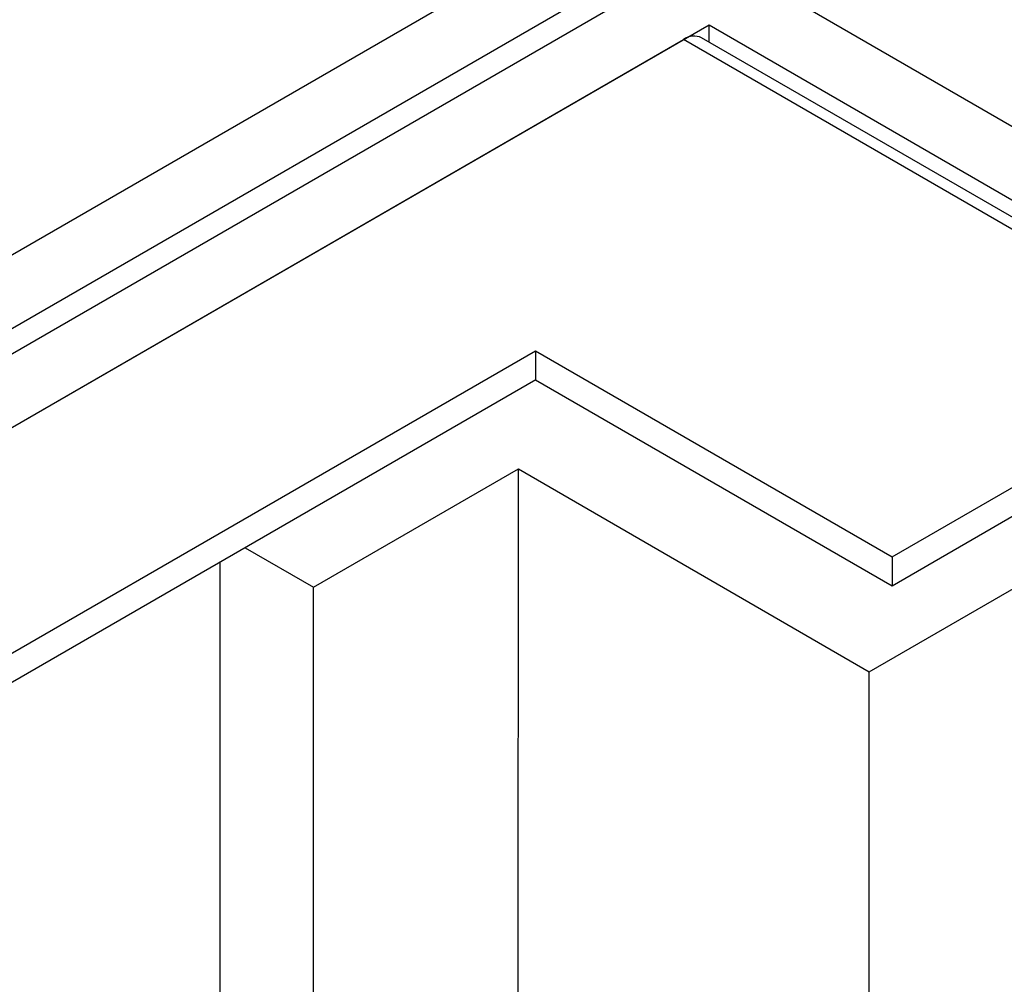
# Model space of a CAD drawing. Extents: x 7.6 to 27.1, y 2.7 to 20.5.
# Tile 126 of 136: x 24.32 to 24.539, y 19.779 to 19.994. Entities that reach past the tile are written whole.
import ezdxf

# ---------------------------------------------------------------- set-up
doc = ezdxf.new("R2010")
doc.units = 0
doc.layers.get('0').update_dxf_attribs({"linetype": 'CONTINUOUS'})

msp = doc.modelspace()

# ---------------------------------------------------------------- linework, layer by layer
at = {"color": 7, "linetype": 'CONTINUOUS'}
for p, q in [((24.4398835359, 20.0117594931), (24.0629733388, 19.7941738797)), ((24.4342266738, 20.0084938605), (24.0686301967, 19.797439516)), ((24.07004441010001, 19.781923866), (24.4610967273, 20.0076735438)), ((24.4660462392, 20.0048148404), (24.0749939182, 19.7790651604)), ((24.940514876, 19.7389449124), (24.4801883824, 20.0048128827)), ((24.0962071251, 19.7749792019), (24.4731173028, 19.9925648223)), ((24.4731165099, 19.9887385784), (24.4731173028, 19.9925648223)), ((24.4731173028, 19.9925648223), (24.91930168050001, 19.7348648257)), ((24.1018639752, 19.7782448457), (24.4674604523, 19.9892991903)), ((24.6180741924, 19.9023101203), (24.4674604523, 19.9892991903)), ((24.9159880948, 19.7329519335), (24.4714602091, 19.989695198)), ((24.2019195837, 19.7857846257), (24.4344797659, 19.9200387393)), ((24.4344797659, 19.9200387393), (24.434478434, 19.9136100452)), ((24.4344797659, 19.9200387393), (24.5138650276, 19.8741886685)), ((24.4345674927, 19.9135586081), (24.2075746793, 19.7825184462)), ((24.434478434, 19.9136100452), (24.5138636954, 19.867759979)), ((24.5138650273, 19.8741886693), (24.5676830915, 19.90525717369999)), ((24.5138636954, 19.867759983), (24.5676817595, 19.8988284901)), ((24.3850585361, 19.8674212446), (24.4306669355, 19.8937504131)), ((24.4306214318, 19.6741103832), (24.4306669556, 19.8937503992)), ((24.4306669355, 19.8937504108), (24.5088022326, 19.8486222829)), ((24.5088022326, 19.8486222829), (24.5766844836, 19.8878098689)), ((24.3698562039, 19.8762015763), (24.3850585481, 19.8674212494)), ((24.5138650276, 19.8741886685), (24.5138636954, 19.867759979)), ((24.3641975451, 19.872934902), (24.3641643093, 19.7124936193)), ((24.3850239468, 19.7004458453), (24.3850585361, 19.8674212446)), ((24.5087567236, 19.6289822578), (24.5088022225, 19.8486222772))]:
    msp.add_line(p, q, dxfattribs=at)
msp.add_arc((24.4698037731, 19.9860285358), 0.0040234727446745, 65.6911557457, 125.6204049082, dxfattribs=at)

doc.saveas('drawing.dxf')
